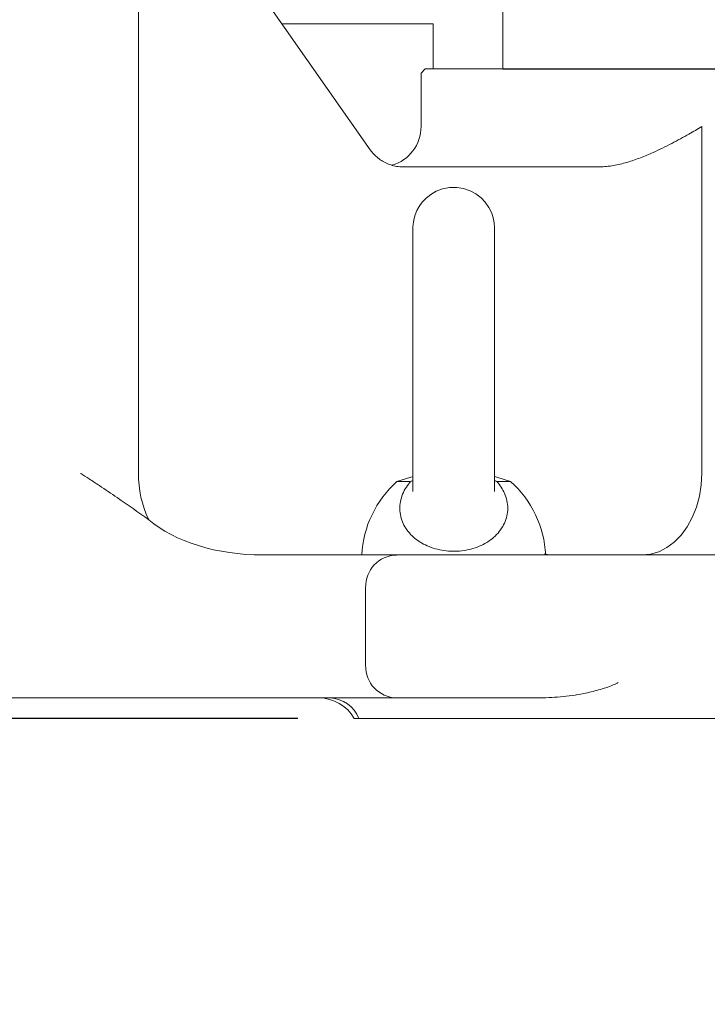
# Model space of a CAD drawing. Header units: millimetres. Extents: x 2665 to 40538, y 289 to 6965.
# Tile 4 of 68: x 4551 to 4719, y 1789 to 2030. Entities that reach past the tile are written whole.
import ezdxf

# ---------------------------------------------------------------- set-up
doc = ezdxf.new("R2010")
doc.units = ezdxf.units.MM
doc.header["$LTSCALE"] = 10
doc.layers.add('도면층1', color=1, linetype='Continuous')
doc.styles.add('HHI_Dims', font='simplex.shx', dxfattribs={"width": 0.8, "bigfont": 'whgtxt.shx'})
doc.dimstyles.new('HHI_Standard$0', dxfattribs={"dimtxt": 2.8, "dimasz": 2.5, "dimexe": 1, "dimexo": 1, "dimgap": 1.5, "dimtad": 1, "dimdsep": 46, "dimtxsty": 'HHI_Dims', "dimcen": 0, "dimclrd": 1, "dimclre": 1, "dimclrt": 1, "dimadec": 0, "dimazin": 2, "dimtp": 0.1, "dimtm": 0.1, "dimtfac": 0.65, "dimtmove": 0, "dimatfit": 3, "dimldrblk": 'OPEN30', "dimfxl": 1, "dimlwd": -1, "dimlwe": -1, "dimarcsym": 1})
doc.dimstyles.new('HHI_Standard$2', dxfattribs={"dimtxt": 3.5, "dimasz": 3.5, "dimexe": 1, "dimexo": 1, "dimgap": 1.5, "dimtad": 1, "dimdsep": 46, "dimtxsty": 'HHI_Dims', "dimcen": 0, "dimclrd": 3, "dimclre": 3, "dimclrt": 2, "dimadec": 3, "dimazin": 2, "dimtp": 0.1, "dimtm": 0.1, "dimtfac": 0.65, "dimtmove": 0, "dimatfit": 3, "dimldrblk": 'OPEN30', "dimfxl": 1, "dimlwd": -1, "dimlwe": -1, "dimarcsym": 1})

# ---------------------------------------------------------------- blocks, each defined once
blk = doc.blocks.new('base')
at = {"linetype": 'Continuous', "lineweight": 15}
for p, q in [((15122.62, -3849.24), (15122.62, -3979.24)), ((15142.73, -3847.77), (15179.32, -3900.02)), ((15194.76, -3869.24), (15157.76, -3869.24)), ((15194.76, -3880.24), (15194.76, -3869.24)), ((15191.76, -3881.24), (15192.76, -3880.24)), ((15192.76, -3880.24), (15196.76, -3880.24)), ((15196.76, -3880.24), (15233.77, -3880.24)), ((15233.77, -3880.24), (15238.83, -3880.24)), ((15238.83, -3880.24), (15605.76, -3880.24)), ((15191.76, -3894.34), (15191.76, -3881.24)), ((15260.45, -3894.34), (15260.45, -3979.24)), ((15187.43, -3904.24), (15195.04, -3904.24)), ((15195.04, -3904.24), (15234.54, -3904.24)), ((15189.15, -3981.24), (15185.87, -3981.24)), ((15189.15, -3981.24), (15189.76, -3980.97)), ((15189.21, -3981.24), (15189.15, -3981.24)), ((15189.21, -3981.24), (15189.76, -3981.08)), ((15209.76, -3980.97), (15210.37, -3981.24)), ((15209.76, -3981.08), (15210.31, -3981.24)), ((15210.37, -3981.24), (15210.31, -3981.24)), ((15213.65, -3981.24), (15210.37, -3981.24)), ((15153.04, -3999.24), (15159.33, -3999.24)), ((15159.33, -3999.24), (15177.26, -3999.24)), ((15216.53, -3999.24), (15177.26, -3999.24)), ((15216.53, -3999.24), (15300.01, -3999.24)), ((15178.19, -4007.24), (15178.19, -4026.24)), ((15159.33, -4034.24), (15041.76, -4034.24)), ((15185.73, -4034.24), (15159.33, -4034.24)), ((15201.76, -4034.24), (15185.73, -4034.24)), ((15220.17, -4034.24), (15201.76, -4034.24)), ((15176.57, -4039.24), (15175.42, -4039.24)), ((15205.25, -4039.24), (15176.57, -4039.24)), ((15205.25, -4039.24), (15210.43, -4039.24)), ((15225.74, -4039.24), (15210.43, -4039.24)), ((15241.96, -4039.24), (15245.77, -4039.24)), ((15245.77, -4039.24), (15248.64, -4039.24)), ((15248.64, -4039.24), (15286.76, -4039.24))]:
    blk.add_line(p, q, dxfattribs=at)
at = {"linetype": 'Continuous', "lineweight": 15, "flags": 128}
for points in [[(15209.76, -3980.17), (15209.76, -3979.24), (15209.76, -3976.8), (15209.76, -3974.16), (15209.76, -3971.34), (15209.76, -3968.36), (15209.76, -3965.26), (15209.76, -3962.06), (15209.76, -3958.79), (15209.76, -3955.47), (15209.76, -3952.15), (15209.76, -3948.84), (15209.76, -3945.58), (15209.76, -3942.4), (15209.76, -3939.33), (15209.76, -3936.39), (15209.76, -3933.62), (15209.76, -3931.03), (15209.76, -3928.65), (15209.76, -3926.5), (15209.76, -3924.6), (15209.76, -3922.96), (15209.76, -3921.61), (15209.76, -3920.56), (15209.76, -3919.81), (15209.76, -3919.37), (15209.76, -3919.26), (15209.76, -3919.24), (15209.76, -3919.24), (15209.76, -3919.24), (15209.76, -3919.23), (15209.76, -3919.23), (15209.76, -3919.23), (15209.76, -3919.22), (15209.76, -3919.2), (15209.76, -3919.06), (15209.67, -3917.9), (15209.44, -3916.73), (15209.06, -3915.58), (15208.36, -3914.14), (15207.48, -3912.88), (15206.44, -3911.8), (15205.18, -3910.84), (15203.74, -3910.06), (15202.16, -3909.53), (15200.5, -3909.27), (15198.68, -3909.3), (15197, -3909.63), (15195.49, -3910.2), (15194.16, -3910.95), (15193.02, -3911.85), (15192.07, -3912.84), (15191.31, -3913.89), (15190.73, -3914.93), (15190.32, -3915.94), (15190.04, -3916.88), (15189.88, -3917.69), (15189.8, -3918.35), (15189.77, -3918.83), (15189.76, -3919.1), (15189.76, -3919.21), (15189.76, -3919.22), (15189.76, -3919.23), (15189.76, -3919.23), (15189.76, -3919.23), (15189.76, -3919.23), (15189.76, -3919.24), (15189.76, -3919.24), (15189.76, -3919.31), (15189.76, -3919.69), (15189.76, -3920.38), (15189.76, -3921.37), (15189.76, -3922.66), (15189.76, -3924.24), (15189.76, -3926.08), (15189.76, -3928.18), (15189.76, -3930.52), (15189.76, -3933.07), (15189.76, -3935.81), (15189.76, -3938.72), (15189.76, -3941.76), (15189.76, -3944.92), (15189.76, -3948.17), (15189.76, -3951.46), (15189.76, -3954.79), (15189.76, -3958.11), (15189.76, -3961.39), (15189.76, -3964.61), (15189.76, -3967.73), (15189.76, -3970.74), (15189.76, -3973.59), (15189.76, -3976.27), (15189.76, -3978.75), (15189.76, -3981.01), (15189.76, -3983.03), (15189.76, -3983.7), (15189.76, -3983.7)], [(15245.82, -3999.24), (15247.91, -3999.03), (15249.95, -3998.43), (15251.9, -3997.43), (15253.73, -3996.06), (15255.4, -3994.35), (15256.88, -3992.34), (15258.13, -3990.05), (15259.13, -3987.55), (15259.86, -3984.87), (15260.3, -3982.08), (15260.45, -3979.24)], [(15189.69, -3980.07), (15189.25, -3980.19), (15185.87, -3981.24)], [(15213.65, -3981.24), (15210.27, -3980.19), (15209.78, -3980.06)]]:
    blk.add_lwpolyline(points, dxfattribs=at)
at = {"linetype": 'Continuous', "lineweight": 15}
for centre, radius, start, end in [((15181.86, -3894.34), 9.9, 286.3299, 0), ((15187.43, -3894.34), 9.9, 215, 226.9044), ((15148.71, -3979.44), 26.1, 179.5474, 205.3426), ((15203.05, -4000.51), 25.82, 131.7192, 177.1685), ((15196.47, -4000.51), 25.82, 2.8315, 48.2808), ((15185.97, -4007.02), 7.78, 91.7357, 181.6366), ((15185.97, -4026.46), 7.78, 178.3634, 268.2643), ((15166.76, -4044.24), 10, 30, 90), ((15169.1, -4042.3), 8.07, 22.2901, 87.2925)]:
    blk.add_arc(centre, radius, start, end, dxfattribs=at)
blk.add_ellipse((15153.04, -3979.24), major_axis=(33.94, 0), ratio=0.589256, start_param=3.746632, end_param=4.712389, dxfattribs=at)
for points, knots in [([(15242.14, -3903.13), (15243.26, -3902.76), (15245.51, -3902.02), (15249.17, -3900.44), (15253.16, -3898.5), (15257.06, -3896.36), (15259.42, -3894.96), (15260.45, -3894.34), (15260.45, -3894.34)], [0, 0, 0, 0, 0.155049, 0.310378, 0.556135, 0.802083, 0.998616, 1, 1, 1, 1]), ([(15180.66, -3901.57), (15181.02, -3901.88), (15182.02, -3902.74), (15183.72, -3903.61), (15185.73, -3904.15), (15186.85, -3904.21), (15187.43, -3904.24)], [0, 0, 0, 0, 0.230328, 0.637328, 0.815606, 1, 1, 1, 1]), ([(15234.54, -3904.24), (15234.86, -3904.23), (15236.29, -3904.22), (15238.85, -3903.98), (15241.04, -3903.41), (15242.14, -3903.13)], [0, 0, 0, 0, 0.122193, 0.557942, 1, 1, 1, 1]), ([(15209.76, -3983.7), (15209.76, -3983.61), (15209.76, -3982.95), (15209.76, -3981.47), (15209.76, -3979.28), (15209.76, -3976.83), (15209.76, -3974.19), (15209.76, -3971.36), (15209.76, -3968.38), (15209.76, -3965.28), (15209.76, -3962.07), (15209.76, -3958.79), (15209.76, -3955.47), (15209.76, -3952.14), (15209.76, -3948.83), (15209.76, -3945.57), (15209.76, -3942.39), (15209.76, -3939.31), (15209.76, -3936.37), (15209.76, -3933.59), (15209.76, -3930.99), (15209.76, -3928.61), (15209.76, -3926.45), (15209.76, -3924.55), (15209.76, -3922.92), (15209.76, -3921.57), (15209.76, -3920.51), (15209.76, -3919.76), (15209.76, -3919.39), (15209.76, -3919.27), (15209.76, -3919.24), (15209.76, -3919.24), (15209.76, -3919.24)], [0, 0, 0, 0, 0.006287, 0.043299, 0.080311, 0.117323, 0.154335, 0.191347, 0.228359, 0.265371, 0.302383, 0.339395, 0.376406, 0.413418, 0.45043, 0.487442, 0.524454, 0.561466, 0.598478, 0.63549, 0.672502, 0.709514, 0.746526, 0.783538, 0.82055, 0.857562, 0.894574, 0.931585, 0.968597, 0.987106, 0.996351, 1, 1, 1, 1]), ([(15189.76, -3971.69), (15189.76, -3972.17), (15189.76, -3973.63), (15189.76, -3975.86), (15189.76, -3978.22), (15189.76, -3979.56), (15189.76, -3980.15)], [0, 0, 0, 0, 0.1524258, 0.4572776, 0.7621286, 1, 1, 1, 1]), ([(15108.47, -3979.24), (15108.48, -3979.24), (15109.18, -3979.7), (15110.7, -3980.7), (15113.69, -3982.67), (15118.61, -3986), (15122.57, -3988.8), (15125.13, -3990.61)], [0, 0, 0, 0, 0.0014089, 0.1212435, 0.2674609, 0.5258647, 1, 1, 1, 1]), ([(15210.31, -3981.24), (15210.31, -3981.24), (15211.08, -3982.13), (15212.09, -3983.68), (15212.83, -3985.95), (15213.03, -3987.83), (15212.83, -3989.7), (15212.23, -3991.47), (15211.26, -3993.14), (15209.95, -3994.62), (15208.33, -3995.91), (15206.5, -3996.93), (15204.45, -3997.7), (15202.32, -3998.18), (15200.1, -3998.37), (15197.91, -3998.27), (15195.76, -3997.89), (15193.74, -3997.24), (15191.88, -3996.34), (15190.23, -3995.2), (15188.83, -3993.86), (15187.74, -3992.34), (15186.97, -3990.67), (15186.56, -3988.91), (15186.52, -3987.08), (15186.87, -3985.25), (15187.6, -3983.45), (15188.46, -3982.13), (15189.05, -3981.42), (15189.21, -3981.24), (15189.21, -3981.24)], [0, 0, 0, 0, 0.00003, 0.067631, 0.107092, 0.14772, 0.186791, 0.227025, 0.265575, 0.305283, 0.343136, 0.382133, 0.419214, 0.457408, 0.49385, 0.531365, 0.567531, 0.604736, 0.641096, 0.678479, 0.715408, 0.753367, 0.791032, 0.829749, 0.868119, 0.90757, 0.946498, 0.986532, 0.99997, 1, 1, 1, 1]), ([(15221.98, -3998.99), (15222.47, -3999.08), (15223.25, -3999.22), (15223.86, -3999.23), (15224.08, -3999.24)], [0, 0, 0, 0, 0.636725, 1, 1, 1, 1]), ([(15220.17, -4034.24), (15222.06, -4034.18), (15225.87, -4034.08), (15230.9, -4033.34), (15235.21, -4032.33), (15238.03, -4031.41), (15239.6, -4030.67), (15240.02, -4030.47)], [0, 0, 0, 0, 0.282299, 0.56701, 0.748864, 0.93219, 1, 1, 1, 1]), ([(15241.96, -4039.24), (15240.61, -4039.24), (15237.91, -4039.24), (15233.71, -4039.24), (15229.59, -4039.24), (15227.02, -4039.24), (15225.74, -4039.24)], [0, 0, 0, 0, 0.2500398, 0.5002673, 0.7502359, 1, 1, 1, 1])]:
    blk.add_open_spline(points, degree=3, knots=knots, dxfattribs=at)
blk = doc.blocks.new('lower')
at = {"linetype": 'Continuous', "lineweight": 15}
blk.add_line((18211.76, -3818.74), (18211.76, -3880.24), dxfattribs=at)
blk.add_line((18211.76, -3880.24), (18601.76, -3880.24))
blk = doc.blocks.new('*D15')
at = {"layer": 'Defpoints', "color": 0, "transparency": 16777216}
for p in [(4321.15, 2358.59), (4723.71, 2358.59), (4633.52, 1858.59)]:
    blk.add_point(p, dxfattribs=at)
at = {"layer": '도면층1', "color": 1, "transparency": 16777216}
for p, q in [((4708.71, 2358.59), (4306.15, 2358.59)), ((4321.15, 1896.09), (4321.15, 2321.09)), ((4618.52, 1858.59), (4306.15, 1858.59))]:
    blk.add_line(p, q, dxfattribs=at)
for points in [[(4314.9, 2321.09), (4327.4, 2321.09), (4321.15, 2358.59)], [(4314.9, 1896.09), (4327.4, 1896.09), (4321.15, 1858.59)]]:
    blk.add_solid(points, dxfattribs=at)
at = {"layer": '도면층1', "color": 1, "transparency": 16777216, "insert": (4277.65, 2108.59), "char_height": 42, "attachment_point": 5, "rotation": 90, "style": 'HHI_Dims'}
blk.add_mtext('500', dxfattribs=at)
blk = doc.blocks.new('_Open30')
at = {"color": 0, "linetype": 'ByBlock', "lineweight": -2}
for p, q in [((-1, 0.2679), (0, 0)), ((0, 0), (-1, -0.2679)), ((0, 0), (-1, 0))]:
    blk.add_line(p, q, dxfattribs=at)
blk = doc.blocks.new('*D22')
at = {"layer": 'Defpoints', "color": 0, "transparency": 16777216}
for p in [(4420.26, 2455.09), (4366.92, 2230.03), (4477.09, 2230.03), (4065.6, 1870.94)]:
    blk.add_point(p, dxfattribs=at)
at = {"layer": '도면층1', "transparency": 16777216}
for p, q in [((4205.48, 2579.98), (3997.72, 2340.56)), ((4279.12, 2516.08), (4205.48, 2579.98)), ((4071.36, 2276.66), (4279.12, 2516.08)), ((3997.72, 2340.56), (4071.36, 2276.66)), ((4492.09, 2230.03), (4613.21, 2230.03)), ((4075.24, 1882.43), (4227.89, 2064.35))]:
    blk.add_line(p, q, dxfattribs=at)
blk.add_arc((4366.92, 2230.03), 231.29, 13.0335, 216.9665, dxfattribs=at)
for points in [[(4600.94, 2283.19), (4583.56, 2281.2), (4598.21, 2230.03)], [(4188.47, 2096.97), (4175.77, 2084.93), (4218.25, 2052.85)]]:
    blk.add_solid(points, dxfattribs=at)
at = {"layer": '도면층1', "color": 2, "transparency": 16777216, "insert": (4138.42, 2428.32), "char_height": 52.5, "attachment_point": 5, "rotation": 49.0489, "style": 'HHI_Dims'}
blk.add_mtext('V=+230°', dxfattribs=at)
blk = doc.blocks.new('*D27')
at = {"layer": 'Defpoints', "color": 0, "transparency": 16777216}
for p in [(3164.47, 2358.59), (4863.71, 1813.59), (4863.71, 683.07)]:
    blk.add_point(p, dxfattribs=at)
at = {"layer": '도면층1', "color": 1, "transparency": 16777216}
for p, q in [((3164.47, 2343.59), (3164.47, 668.07)), ((4863.71, 1798.59), (4863.71, 668.07)), ((3201.97, 683.07), (4826.21, 683.07))]:
    blk.add_line(p, q, dxfattribs=at)
for points in [[(3201.97, 689.32), (3201.97, 676.82), (3164.47, 683.07)], [(4826.21, 689.32), (4826.21, 676.82), (4863.71, 683.07)]]:
    blk.add_solid(points, dxfattribs=at)
at = {"layer": '도면층1', "color": 1, "transparency": 16777216, "insert": (4014.09, 726.57), "char_height": 42, "attachment_point": 5, "style": 'HHI_Dims'}
blk.add_mtext('1699', dxfattribs=at)

msp = doc.modelspace()

# ---------------------------------------------------------------- linework, layer by layer
at = {"const_width": 10}
msp.add_lwpolyline([(4876.704, 830.341, 0.3591765), (6193.6, 610.035, 1.7318962), (3164.473, 2358.59, 0.2725781), (3704.848, 1441.007, -0.176327), (3931.785, 2064.511, -0.2982955), (4413.711, 3388.59, -0.2587232), (5193.333, 2734.409, -0.8391345), (5303.177, 2002.135, -0.3638647), (4876.705, 830.341)], format="xyb", dxfattribs=at)

# ---------------------------------------------------------------- block references
for name, p in [('lower', (-13543.047, 5897.829)), ('base', (-10543.047, 5897.829))]:
    msp.add_blockref(name, p)

# ---------------------------------------------------------------- dimensions: what is measured, and where the dimension line sits
at = {"layer": '도면층1'}
dim = msp.add_angular_dim_3p(base=(4420.259, 2455.088), center=(4366.92, 2230.033), p1=(4477.09, 2230.033), p2=(4065.602, 1870.937), text='V=+<>', dimstyle='HHI_Standard$2', override={"dimscale": 15, "dimgap": -1.5, "dimclrd": 256, "dimclre": 256, "dimclrt": 2}, dxfattribs=at)
dim.commit()
dim.dimension.update_dxf_attribs({"geometry": '*D22', "text_midpoint": (4192.234, 2381.623), "dimtype": 165})
dim = msp.add_linear_dim(base=(4863.711, 683.069), p1=(3164.473, 2358.59), p2=(4863.711, 1813.59), dimstyle='HHI_Standard$0', override={"dimscale": 15, "dimdec": 0}, dxfattribs=at)
dim.commit()
dim.dimension.update_dxf_attribs({"geometry": '*D27', "text_midpoint": (4014.092, 726.569)})
dim = msp.add_linear_dim(base=(4321.152, 2358.59), p1=(4633.524, 1858.59), p2=(4723.711, 2358.59), angle=90, dimstyle='HHI_Standard$0', override={"dimscale": 15, "dimdec": 0}, dxfattribs=at)
dim.commit()
dim.dimension.update_dxf_attribs({"geometry": '*D15', "text_midpoint": (4277.652, 2108.59)})

doc.saveas('drawing.dxf')
